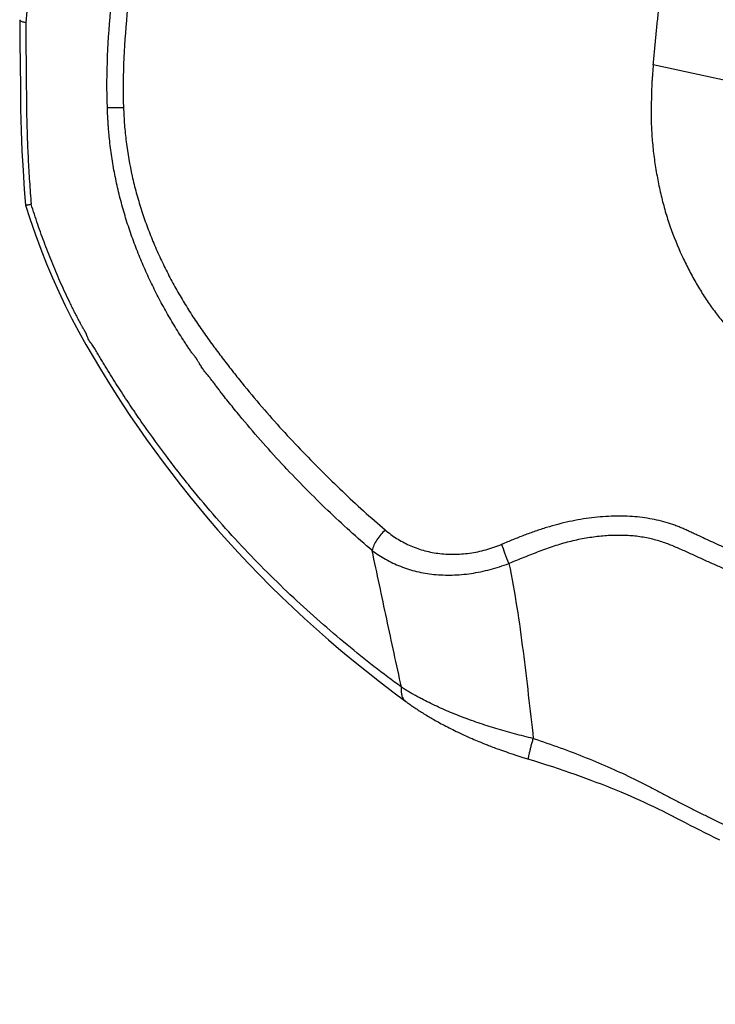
# Model space of a CAD drawing. Header units: millimetres. Extents: x 115 to 461, y 103 to 359.
# Tile 4 of 18: x 158 to 171, y 256 to 276. Entities that reach past the tile are written whole.
import ezdxf

# ---------------------------------------------------------------- set-up
doc = ezdxf.new("R2010")
doc.units = ezdxf.units.MM
doc.header["$LTSCALE"] = 32.67
doc.layers.add('1', color=7, linetype='CONTINUOUS')

msp = doc.modelspace()

# ---------------------------------------------------------------- linework, layer by layer
at = {"layer": '1', "color": 7}
for p, q in [((157.626, 275.641), (157.63, 275.205)), ((165.185, 262.287), (165.197, 262.278)), ((165.197, 262.278), (165.214, 262.265)), ((165.214, 262.265), (165.232, 262.252)), ((165.232, 262.252), (165.25, 262.239)), ((165.25, 262.239), (165.269, 262.226)), ((165.269, 262.226), (165.287, 262.213)), ((165.287, 262.213), (165.306, 262.2)), ((165.306, 262.2), (165.326, 262.186)), ((165.326, 262.186), (165.345, 262.173)), ((165.345, 262.173), (165.366, 262.159)), ((165.366, 262.159), (165.386, 262.145)), ((165.386, 262.145), (165.407, 262.132)), ((165.407, 262.132), (165.429, 262.118)), ((165.429, 262.118), (165.451, 262.103)), ((165.451, 262.103), (165.473, 262.089)), ((165.473, 262.089), (165.495, 262.075)), ((165.495, 262.075), (165.518, 262.06)), ((165.518, 262.06), (165.541, 262.046)), ((165.541, 262.046), (165.565, 262.031)), ((165.565, 262.031), (165.591, 262.016)), ((165.591, 262.016), (165.617, 262)), ((165.617, 262), (165.641, 261.985)), ((165.641, 261.985), (165.666, 261.971)), ((165.666, 261.971), (165.692, 261.955)), ((165.692, 261.955), (165.708, 261.946)), ((165.708, 261.946), (165.737, 261.929)), ((165.737, 261.929), (165.763, 261.915)), ((165.763, 261.915), (165.79, 261.899)), ((165.79, 261.899), (165.819, 261.884)), ((165.819, 261.884), (165.849, 261.867)), ((165.849, 261.867), (165.881, 261.85)), ((165.881, 261.85), (165.909, 261.835)), ((165.909, 261.835), (165.938, 261.819)), ((165.938, 261.819), (165.969, 261.803)), ((165.969, 261.803), (166.002, 261.786)), ((166.002, 261.786), (166.037, 261.768)), ((166.037, 261.768), (166.074, 261.749)), ((166.074, 261.749), (166.105, 261.733)), ((166.105, 261.733), (166.139, 261.717)), ((166.139, 261.717), (166.174, 261.7)), ((166.174, 261.7), (166.211, 261.682)), ((166.211, 261.682), (166.251, 261.663)), ((166.251, 261.663), (166.293, 261.643)), ((166.293, 261.643), (166.327, 261.627)), ((166.327, 261.627), (166.363, 261.611)), ((166.363, 261.611), (166.401, 261.594)), ((166.401, 261.594), (166.442, 261.576)), ((166.442, 261.576), (166.485, 261.557)), ((166.485, 261.557), (166.516, 261.543)), ((166.516, 261.543), (166.548, 261.53)), ((166.548, 261.53), (166.582, 261.515)), ((166.582, 261.515), (166.618, 261.5)), ((166.618, 261.5), (166.656, 261.485)), ((166.656, 261.485), (166.696, 261.468)), ((166.696, 261.468), (166.739, 261.451))]:
    msp.add_line(p, q, dxfattribs=at)
at = {"layer": '1', "color": 4}
msp.add_line((177.004, 273.256), (170.031, 274.756), dxfattribs=at)
at = {"layer": '1', "color": 7}
for points in [[(157.63, 275.205), (157.639, 274.314), (157.644, 273.888), (157.655, 273.474), (157.671, 273.073), (157.691, 272.687), (157.716, 272.316), (157.738, 272.008)], [(157.738, 272.008), (157.824, 271.747), (157.929, 271.444), (158.038, 271.149), (158.151, 270.862), (158.269, 270.582), (158.391, 270.308), (158.519, 270.041), (158.65, 269.781), (158.785, 269.527), (158.923, 269.279), (159.063, 269.036), (159.205, 268.797), (159.349, 268.561), (159.496, 268.329), (159.645, 268.099), (159.797, 267.871), (159.952, 267.645), (160.109, 267.419), (160.27, 267.195), (160.434, 266.972), (160.602, 266.75), (160.774, 266.528), (160.951, 266.306), (161.132, 266.085), (161.318, 265.864), (161.509, 265.643), (161.704, 265.423), (161.904, 265.204), (162.109, 264.986), (162.319, 264.769), (162.533, 264.553), (162.752, 264.338), (162.976, 264.124), (163.204, 263.912), (163.438, 263.702), (163.675, 263.493), (163.917, 263.286), (164.164, 263.081), (164.415, 262.877), (164.671, 262.675), (164.931, 262.476), (165.185, 262.286)], [(166.739, 261.451), (166.762, 261.442), (166.785, 261.433), (166.809, 261.423), (166.834, 261.413), (166.86, 261.403), (166.888, 261.393), (166.916, 261.382), (166.945, 261.371), (166.976, 261.36), (167.008, 261.348), (167.042, 261.336), (167.078, 261.323), (167.116, 261.309), (167.155, 261.296), (167.197, 261.281), (167.242, 261.266), (167.29, 261.25), (167.341, 261.233), (167.397, 261.215), (167.458, 261.195), (167.524, 261.175), (167.594, 261.154)], [(167.594, 261.154), (167.704, 261.121), (167.824, 261.083), (167.943, 261.046), (168.058, 261.009), (168.171, 260.971), (168.282, 260.934), (168.392, 260.896), (168.498, 260.859), (168.604, 260.821), (168.707, 260.783), (168.809, 260.745), (168.91, 260.707), (169.009, 260.669), (169.107, 260.631), (169.204, 260.592), (169.3, 260.553), (169.395, 260.514), (169.489, 260.474), (169.582, 260.434), (169.675, 260.393), (169.766, 260.352), (169.857, 260.311), (169.948, 260.269), (170.037, 260.226), (170.126, 260.183), (170.214, 260.14), (170.301, 260.095), (170.389, 260.051), (170.477, 260.005), (170.567, 259.958), (170.658, 259.911), (170.751, 259.864), (170.845, 259.816), (170.94, 259.768), (171.035, 259.72), (171.133, 259.671), (171.231, 259.622), (171.331, 259.573)]]:
    msp.add_lwpolyline(points, dxfattribs=at)
msp.add_arc((157.637, 275.641), 0.011, 173.9115, 181.208, dxfattribs=at)
at = {"layer": '1', "color": 4}
for radius, start, end in [(0.189, 228.4204, 231.9431), (0.188, 231.9457, 233.3237)]:
    msp.add_arc((165.297, 262.438), radius, start, end, dxfattribs=at)
for points, knots in [([(159.686, 289.944), (159.282, 287.574), (158.564, 282.796), (157.999, 277.998), (157.743, 275.585)], [0, 0, 0, 0, 0.497738, 1, 1, 1, 1]), ([(159.343, 273.921), (159.33, 274.258), (159.336, 274.931), (159.412, 275.93), (159.524, 276.919), (159.693, 278.228), (159.893, 279.862), (160.152, 281.818), (160.437, 283.765), (160.73, 285.706), (161.046, 287.636), (161.264, 288.92), (161.382, 289.559)], [0, 0, 0, 0, 0.064146, 0.127609, 0.190518, 0.253167, 0.378465, 0.503508, 0.628134, 0.752488, 0.876454, 1, 1, 1, 1]), ([(161.703, 289.451), (161.586, 288.814), (161.368, 287.534), (161.052, 285.609), (160.759, 283.673), (160.474, 281.731), (160.214, 279.779), (160.014, 278.147), (159.845, 276.843), (159.732, 275.869), (159.653, 274.896), (159.646, 274.246), (159.659, 273.922)], [0, 0, 0, 0, 0.12396, 0.248494, 0.37343, 0.498675, 0.624171, 0.750323, 0.813233, 0.875799, 0.937965, 1, 1, 1, 1]), ([(157.743, 275.585), (157.745, 275.437), (157.747, 275.214), (157.75, 274.917), (157.751, 274.731), (157.753, 274.601), (157.754, 274.526), (157.755, 274.452), (157.755, 274.359), (157.756, 274.248), (157.757, 274.136), (157.758, 273.988), (157.762, 273.728), (157.772, 273.357), (157.791, 272.913), (157.817, 272.47), (157.838, 272.176), (157.849, 272.028)], [0, 0, 0, 0, 0.12529, 0.187934, 0.250577, 0.281903, 0.297568, 0.313233, 0.344544, 0.375865, 0.407181, 0.43849, 0.501086, 0.62613, 0.75096, 0.875583, 1, 1, 1, 1]), ([(159.343, 273.921), (159.39, 273.92), (159.496, 273.919), (159.601, 273.921), (159.659, 273.922)], [0, 0, 0, 0, 0.450219, 1, 1, 1, 1]), ([(159.659, 273.922), (159.663, 273.81), (159.675, 273.584), (159.721, 273.134), (159.798, 272.688), (159.907, 272.25), (160.003, 271.927), (160.112, 271.61), (160.233, 271.299), (160.366, 270.996), (160.486, 270.748), (160.586, 270.554), (160.69, 270.363), (160.825, 270.13), (160.996, 269.856), (161.173, 269.59), (161.357, 269.331), (161.545, 269.079), (161.735, 268.83), (161.99, 268.507), (162.314, 268.116), (162.712, 267.662), (163.248, 267.085), (163.93, 266.403), (164.498, 265.89), (164.785, 265.645)], [0, 0, 0, 0, 0.033846, 0.06772, 0.135396, 0.169149, 0.202788, 0.236277, 0.269584, 0.30268, 0.33555, 0.351897, 0.368185, 0.40058, 0.432746, 0.464687, 0.496397, 0.527861, 0.559065, 0.590008, 0.651135, 0.711344, 0.770737, 0.887109, 1, 1, 1, 1]), ([(177.805, 262.984), (177.396, 263.108), (176.783, 263.3), (175.968, 263.566), (175.354, 263.772), (174.74, 263.986), (174.125, 264.208), (173.51, 264.439), (172.997, 264.638), (172.587, 264.804), (172.279, 264.931), (171.97, 265.061), (171.713, 265.173), (171.508, 265.264), (171.354, 265.333), (171.199, 265.403), (171.045, 265.473), (170.916, 265.533), (170.813, 265.581), (170.736, 265.618), (170.658, 265.654), (170.578, 265.688), (170.497, 265.721), (170.385, 265.762), (170.239, 265.807), (169.994, 265.865), (169.736, 265.903), (169.468, 265.918), (169.259, 265.918), (169.046, 265.907), (168.753, 265.878), (168.459, 265.827), (168.164, 265.756), (167.942, 265.694), (167.721, 265.621), (167.539, 265.555), (167.393, 265.498), (167.248, 265.439), (167.14, 265.395), (167.068, 265.365)], [0, 0, 0, 0, 0.112992, 0.169803, 0.226846, 0.284152, 0.341755, 0.399677, 0.45795, 0.487234, 0.516626, 0.546136, 0.575773, 0.590643, 0.605547, 0.620488, 0.635464, 0.650471, 0.657988, 0.665517, 0.67308, 0.680719, 0.688433, 0.696249, 0.712234, 0.728695, 0.763047, 0.780989, 0.799424, 0.8183, 0.837566, 0.877088, 0.897238, 0.917581, 0.938074, 0.958666, 0.968987, 0.979321, 1, 1, 1, 1]), ([(164.785, 265.645), (164.753, 265.617), (164.693, 265.558), (164.618, 265.457), (164.561, 265.352), (164.536, 265.278), (164.528, 265.241)], [0, 0, 0, 0, 0.259934, 0.520436, 0.770357, 1, 1, 1, 1]), ([(164.785, 265.645), (164.819, 265.615), (164.891, 265.557), (165.005, 265.479), (165.126, 265.408), (165.297, 265.324), (165.525, 265.241), (165.817, 265.181), (166.124, 265.161), (166.386, 265.181), (166.597, 265.217), (166.756, 265.256), (166.913, 265.305), (167.016, 265.344), (167.068, 265.365)], [0, 0, 0, 0, 0.056736, 0.11392, 0.171678, 0.230083, 0.349125, 0.471742, 0.598342, 0.728964, 0.795696, 0.863213, 0.931371, 1, 1, 1, 1]), ([(181.284, 261.712), (181.012, 261.773), (180.466, 261.902), (179.647, 262.111), (178.825, 262.336), (177.723, 262.655), (176.62, 262.991), (175.517, 263.349), (174.686, 263.63), (173.994, 263.875), (173.439, 264.078), (173.022, 264.235), (172.604, 264.397), (172.185, 264.564), (171.767, 264.736), (171.418, 264.885), (171.139, 265.007), (170.929, 265.101), (170.72, 265.198), (170.508, 265.295), (170.288, 265.386), (170.053, 265.46), (169.802, 265.512), (169.536, 265.539), (169.257, 265.542), (168.97, 265.522), (168.677, 265.48), (168.431, 265.427), (168.234, 265.374), (168.087, 265.327), (167.939, 265.276), (167.792, 265.222), (167.646, 265.165), (167.5, 265.107), (167.353, 265.047), (167.256, 265.008), (167.207, 264.988)], [0, 0, 0, 0, 0.056628, 0.113764, 0.171377, 0.229378, 0.346282, 0.405193, 0.464466, 0.52415, 0.554164, 0.584302, 0.614579, 0.645008, 0.675604, 0.706385, 0.721853, 0.737392, 0.752989, 0.76862, 0.784596, 0.801187, 0.818501, 0.836576, 0.855381, 0.874843, 0.894877, 0.91538, 0.925775, 0.936246, 0.946781, 0.957368, 0.967994, 0.978649, 0.989321, 1, 1, 1, 1]), ([(165.102, 262.565), (165.004, 263.01), (164.812, 263.902), (164.623, 264.795), (164.528, 265.241)], [0, 0, 0, 0, 0.500168, 1, 1, 1, 1]), ([(164.528, 265.241), (164.612, 265.178), (164.79, 265.063), (165.082, 264.925), (165.4, 264.825), (165.741, 264.766), (166.037, 264.758), (166.28, 264.771), (166.529, 264.8), (166.841, 264.865), (167.086, 264.943), (167.207, 264.988)], [0, 0, 0, 0, 0.111548, 0.226003, 0.344225, 0.466914, 0.594352, 0.659829, 0.726337, 0.861936, 1, 1, 1, 1]), ([(167.207, 264.988), (167.18, 265.054), (167.131, 265.179), (167.086, 265.306), (167.068, 265.365)], [0, 0, 0, 0, 0.534776, 1, 1, 1, 1]), ([(167.207, 264.988), (167.263, 264.702), (167.368, 264.132), (167.483, 263.272), (167.587, 262.415), (167.65, 261.844), (167.683, 261.559)], [0, 0, 0, 0, 0.252272, 0.502394, 0.751502, 1, 1, 1, 1]), ([(165.102, 262.565), (165.097, 262.537), (165.094, 262.485), (165.103, 262.41), (165.129, 262.345), (165.156, 262.311), (165.172, 262.297)], [0, 0, 0, 0, 0.286658, 0.546332, 0.781427, 1, 1, 1, 1]), ([(167.683, 261.559), (167.559, 261.588), (167.315, 261.649), (166.954, 261.751), (166.604, 261.864), (166.322, 261.967), (166.104, 262.054), (165.945, 262.121), (165.792, 262.19), (165.643, 262.261), (165.522, 262.322), (165.429, 262.372), (165.36, 262.409), (165.304, 262.441), (165.26, 262.467), (165.228, 262.486), (165.196, 262.506), (165.169, 262.522), (165.148, 262.535), (165.133, 262.545), (165.12, 262.553), (165.111, 262.559), (165.105, 262.562), (165.103, 262.564), (165.102, 262.565)], [0, 0, 0, 0, 0.136774, 0.271715, 0.403985, 0.532816, 0.595708, 0.657474, 0.718031, 0.777303, 0.835205, 0.863618, 0.891663, 0.919334, 0.933026, 0.946619, 0.960115, 0.97351, 0.980171, 0.986806, 0.993416, 0.996711, 0.998356, 1, 1, 1, 1]), ([(167.594, 261.154), (167.593, 261.154), (167.592, 261.156), (167.592, 261.159), (167.591, 261.165), (167.591, 261.174), (167.593, 261.194), (167.599, 261.227), (167.609, 261.276), (167.623, 261.336), (167.64, 261.404), (167.66, 261.48), (167.675, 261.533), (167.683, 261.559)], [0, 0, 0, 0, 0.008188, 0.014854, 0.023546, 0.047229, 0.079427, 0.168756, 0.289236, 0.437364, 0.608782, 0.798279, 1, 1, 1, 1]), ([(167.683, 261.56), (167.86, 261.502), (168.207, 261.382), (168.714, 261.188), (169.194, 260.986), (169.574, 260.811), (169.86, 260.668), (170.062, 260.564), (170.26, 260.457), (170.46, 260.351), (170.663, 260.247), (170.867, 260.144), (171.071, 260.042), (171.343, 259.908), (171.683, 259.744), (172.225, 259.49), (172.903, 259.184), (173.717, 258.835), (174.531, 258.504), (175.343, 258.187), (176.155, 257.885), (176.967, 257.596), (178.043, 257.23), (179.383, 256.804), (180.46, 256.496), (180.997, 256.352)], [0, 0, 0, 0, 0.039001, 0.077, 0.113595, 0.148159, 0.164546, 0.180416, 0.195909, 0.211703, 0.227714, 0.243707, 0.259639, 0.27551, 0.307114, 0.338558, 0.40098, 0.462808, 0.524117, 0.584998, 0.645485, 0.705586, 0.765308, 0.883575, 1, 1, 1, 1])]:
    msp.add_open_spline(points, degree=3, knots=knots, dxfattribs=at)
at = {"layer": '1', "color": 7}
for points, knots in [([(170.031, 274.756), (170.039, 274.848), (170.057, 275.032), (170.083, 275.307), (170.111, 275.582), (170.14, 275.857), (170.168, 276.132), (170.196, 276.407), (170.222, 276.683), (170.25, 276.958), (170.281, 277.232), (170.311, 277.507), (170.34, 277.781), (170.379, 278.147), (170.429, 278.603), (170.495, 279.15), (170.565, 279.695), (170.637, 280.24), (170.706, 280.785), (170.8, 281.51), (170.924, 282.414), (171.03, 283.136), (171.082, 283.496)], [0, 0, 0, 0, 0.031488, 0.062911, 0.094306, 0.125699, 0.157097, 0.188503, 0.219917, 0.251324, 0.282716, 0.314083, 0.34542, 0.376733, 0.439307, 0.501827, 0.564302, 0.626727, 0.689093, 0.751395, 0.875811, 1, 1, 1, 1]), ([(157.626, 275.641), (157.626, 275.64), (157.627, 275.637), (157.628, 275.634), (157.63, 275.632)], [0, 0, 0, 0, 0.230305, 1, 1, 1, 1]), ([(157.63, 275.632), (157.633, 275.627), (157.645, 275.619), (157.67, 275.608), (157.703, 275.596), (157.729, 275.589), (157.743, 275.585)], [0, 0, 0, 0, 0.142362, 0.356096, 0.643319, 1, 1, 1, 1]), ([(170.031, 274.756), (170.026, 274.703), (170.021, 274.623), (170.013, 274.517), (170.007, 274.437), (170.002, 274.357), (170, 274.277), (169.998, 274.197), (169.995, 274.089), (169.992, 273.955), (169.989, 273.74), (169.996, 273.469), (170.022, 273.146), (170.063, 272.824), (170.118, 272.506), (170.185, 272.193), (170.265, 271.886), (170.391, 271.491), (170.545, 271.113), (170.721, 270.753), (170.86, 270.496), (171.009, 270.251), (171.165, 270.019), (171.329, 269.8), (171.5, 269.594), (171.678, 269.403), (171.862, 269.229), (172.052, 269.072), (172.247, 268.932), (172.445, 268.808), (172.647, 268.702), (172.853, 268.611), (173.059, 268.532), (173.266, 268.462), (173.542, 268.375), (173.819, 268.296), (174.097, 268.217), (174.235, 268.179), (174.305, 268.159)], [0, 0, 0, 0, 0.018281, 0.027436, 0.036603, 0.045783, 0.054978, 0.064186, 0.073405, 0.091879, 0.110398, 0.147545, 0.184764, 0.221945, 0.258972, 0.295728, 0.332107, 0.368013, 0.438137, 0.472282, 0.505759, 0.538547, 0.570638, 0.602012, 0.632635, 0.662483, 0.691549, 0.719817, 0.747281, 0.773963, 0.800077, 0.825755, 0.851059, 0.876096, 0.900948, 0.950517, 0.975261, 1, 1, 1, 1]), ([(164.528, 265.241), (164.381, 265.367), (164.087, 265.626), (163.654, 266.029), (163.226, 266.451), (162.804, 266.891), (162.388, 267.348), (162.083, 267.703), (161.883, 267.945), (161.783, 268.068), (161.683, 268.192), (161.6, 268.297), (161.535, 268.382), (161.487, 268.446), (161.439, 268.512), (161.39, 268.576), (161.341, 268.639), (161.299, 268.69), (161.265, 268.731), (161.24, 268.762), (161.215, 268.794), (161.192, 268.828), (161.171, 268.864), (161.153, 268.894), (161.138, 268.918), (161.126, 268.935), (161.115, 268.953), (161.106, 268.968), (161.1, 268.981), (161.094, 268.99), (161.089, 268.999), (161.085, 269.007), (161.081, 269.013), (161.078, 269.017), (161.075, 269.021), (161.071, 269.024), (161.068, 269.027), (161.064, 269.032), (161.057, 269.041), (161.046, 269.054), (161.034, 269.07), (161.022, 269.086), (161.005, 269.107), (160.985, 269.134), (160.954, 269.179), (160.915, 269.236), (160.87, 269.306), (160.81, 269.399), (160.735, 269.516), (160.618, 269.706), (160.478, 269.949), (160.318, 270.247), (160.167, 270.553), (160.026, 270.865), (159.897, 271.185), (159.779, 271.512), (159.673, 271.844), (159.581, 272.182), (159.503, 272.524), (159.45, 272.812), (159.415, 273.044), (159.393, 273.219), (159.378, 273.365), (159.368, 273.482), (159.361, 273.57), (159.356, 273.643), (159.353, 273.702), (159.351, 273.738), (159.349, 273.767), (159.348, 273.789), (159.347, 273.811), (159.346, 273.833), (159.345, 273.852), (159.343, 273.866), (159.343, 273.877), (159.343, 273.888), (159.343, 273.899), (159.343, 273.91), (159.343, 273.917), (159.343, 273.921)], [0, 0, 0, 0, 0.055949, 0.112785, 0.170491, 0.229021, 0.288369, 0.348592, 0.363791, 0.379031, 0.394322, 0.409689, 0.417417, 0.425192, 0.432986, 0.440753, 0.448451, 0.456046, 0.459836, 0.463655, 0.467539, 0.471515, 0.475556, 0.479604, 0.481607, 0.483601, 0.485616, 0.487663, 0.488691, 0.489713, 0.490727, 0.491759, 0.492269, 0.492757, 0.493217, 0.493638, 0.494093, 0.494574, 0.495526, 0.497426, 0.499347, 0.50128, 0.503217, 0.507117, 0.511051, 0.518987, 0.526969, 0.534965, 0.550951, 0.566998, 0.599276, 0.631776, 0.664486, 0.697416, 0.730564, 0.763891, 0.797386, 0.831026, 0.864763, 0.898558, 0.91547, 0.932385, 0.9493, 0.957757, 0.966213, 0.974667, 0.978893, 0.983119, 0.985231, 0.987344, 0.989456, 0.991568, 0.993682, 0.99474, 0.995796, 0.996847, 0.997896, 0.998947, 1, 1, 1, 1]), ([(157.738, 272.008), (157.738, 272.008), (157.739, 272.008), (157.739, 272.008), (157.74, 272.009), (157.741, 272.009), (157.743, 272.009), (157.746, 272.01), (157.75, 272.01), (157.755, 272.011), (157.761, 272.012), (157.77, 272.014), (157.784, 272.016), (157.803, 272.02), (157.825, 272.024), (157.841, 272.027), (157.849, 272.028)], [0, 0, 0, 0, 0.00106, 0.004098, 0.009158, 0.016248, 0.036532, 0.064919, 0.101322, 0.145633, 0.197807, 0.257815, 0.400799, 0.573059, 0.773162, 1, 1, 1, 1]), ([(165.102, 262.565), (164.739, 262.831), (164.017, 263.394), (162.969, 264.315), (162.125, 265.157), (161.469, 265.883), (161.066, 266.361), (160.751, 266.757), (160.438, 267.166), (160.171, 267.533), (159.948, 267.854), (159.837, 268.018), (159.727, 268.182), (159.618, 268.349), (159.51, 268.516), (159.403, 268.686), (159.315, 268.828), (159.254, 268.928), (159.219, 268.986), (159.193, 269.029), (159.168, 269.073), (159.143, 269.118), (159.119, 269.162), (159.093, 269.206), (159.067, 269.247), (159.041, 269.279), (159.022, 269.305), (159.003, 269.332), (158.981, 269.368), (158.961, 269.406), (158.95, 269.434), (158.943, 269.45), (158.939, 269.463), (158.936, 269.473), (158.933, 269.481), (158.931, 269.488), (158.929, 269.493), (158.927, 269.497), (158.926, 269.499), (158.925, 269.502), (158.923, 269.505), (158.922, 269.508), (158.921, 269.509), (158.919, 269.511), (158.918, 269.513), (158.916, 269.516), (158.913, 269.521), (158.91, 269.526), (158.905, 269.533), (158.9, 269.542), (158.891, 269.556), (158.88, 269.574), (158.864, 269.604), (158.848, 269.634), (158.831, 269.664), (158.816, 269.695), (158.788, 269.747), (158.748, 269.823), (158.701, 269.915), (158.654, 270.006), (158.594, 270.13), (158.52, 270.285), (158.434, 270.473), (158.351, 270.663), (158.245, 270.918), (158.119, 271.241), (157.978, 271.632), (157.891, 271.896), (157.849, 272.028)], [0, 0, 0, 0, 0.111471, 0.226474, 0.345426, 0.406503, 0.468683, 0.500201, 0.531987, 0.596287, 0.612523, 0.628819, 0.645171, 0.661581, 0.678046, 0.694573, 0.711154, 0.719459, 0.723621, 0.727793, 0.731985, 0.736194, 0.740402, 0.744583, 0.74868, 0.752654, 0.754653, 0.756684, 0.760824, 0.765071, 0.767232, 0.768318, 0.769404, 0.77049, 0.771033, 0.771576, 0.772115, 0.77238, 0.772648, 0.772917, 0.773182, 0.773443, 0.773569, 0.773685, 0.773927, 0.774191, 0.774712, 0.775223, 0.775737, 0.776772, 0.777809, 0.779899, 0.782003, 0.786229, 0.788343, 0.790464, 0.794698, 0.803169, 0.811648, 0.820139, 0.828643, 0.84568, 0.862734, 0.879817, 0.89693, 0.931224, 0.965586, 1, 1, 1, 1])]:
    msp.add_open_spline(points, degree=3, knots=knots, dxfattribs=at)

doc.saveas('drawing.dxf')
